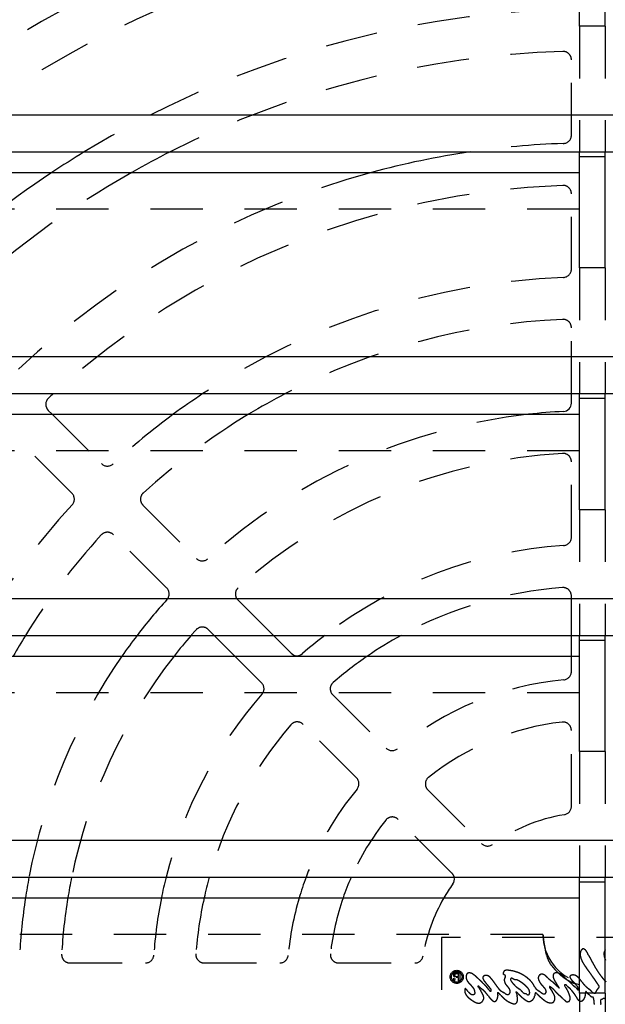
# Model space of a CAD drawing. Extents: x 3.3 to 34.5, y 1 to 22.4.
# Tile 13 of 34: x 8.5 to 9.9, y 7.2 to 9.6. Entities that reach past the tile are written whole.
import ezdxf

# ---------------------------------------------------------------- set-up
doc = ezdxf.new("R2010")
doc.units = 0
doc.linetypes.add('HIDDEN', pattern=[0.1875, 0.125, -0.0625])
doc.layers.add('ACSRY', color=30, linetype='CONTINUOUS')

msp = doc.modelspace()

# ---------------------------------------------------------------- linework, layer by layer
at = {"layer": 'ACSRY', "color": 30, "linetype": 'CONTINUOUS'}
for p, q in [((9.8105, 9.5572), (9.8105, 9.8234)), ((9.8725, 9.5572), (9.8725, 9.8234)), ((9.8725, 9.5572), (9.8105, 9.5572)), ((15.279, 9.3442), (4.404, 9.3442)), ((7.172, 9.2566), (9.8105, 9.2566)), ((9.8105, 9.2454), (9.8105, 9.2566)), ((9.8105, 9.2566), (9.8725, 9.2566)), ((9.8725, 9.2454), (9.8725, 9.2566)), ((9.8725, 9.2566), (12.511, 9.2566)), ((9.8105, 8.9792), (9.8105, 9.2454)), ((9.8105, 9.2454), (9.8725, 9.2454)), ((9.8725, 8.9792), (9.8725, 9.2454)), ((7.172, 9.2072), (9.8105, 9.2072)), ((9.8725, 8.9792), (9.8105, 8.9792)), ((15.279, 8.7662), (4.404, 8.7662)), ((7.172, 8.6786), (9.8105, 8.6786)), ((9.7914, 8.656), (9.7914, 8.6786)), ((9.8105, 8.6674), (9.8105, 8.6786)), ((9.8105, 8.6786), (9.8725, 8.6786)), ((9.8105, 8.4012), (9.8105, 8.6674)), ((9.8105, 8.6674), (9.8725, 8.6674)), ((9.8725, 8.6674), (9.8725, 8.6786)), ((9.8725, 8.6786), (12.511, 8.6786)), ((9.8725, 8.4012), (9.8725, 8.6674)), ((8.5413, 8.6386), (8.5507, 8.6292)), ((7.172, 8.6292), (9.8105, 8.6292)), ((9.8725, 8.4012), (9.8105, 8.4012)), ((15.279, 8.1882), (4.404, 8.1882)), ((7.172, 8.1006), (9.8105, 8.1006)), ((8.9872, 8.0512), (8.9379, 8.1006)), ((9.0793, 8.1006), (9.1218, 8.0581)), ((9.7914, 8.0512), (9.7914, 8.1006)), ((9.8105, 8.0894), (9.8105, 8.1006)), ((9.8105, 8.1006), (9.8725, 8.1006)), ((9.8725, 8.0894), (9.8725, 8.1006)), ((9.8725, 8.1006), (12.511, 8.1006)), ((9.8105, 7.8232), (9.8105, 8.0894)), ((9.8105, 8.0894), (9.8725, 8.0894)), ((9.8725, 7.8232), (9.8725, 8.0894)), ((7.172, 8.0512), (9.8105, 8.0512)), ((9.8725, 7.8232), (9.8105, 7.8232)), ((15.279, 7.6102), (4.404, 7.6102)), ((7.172, 7.5226), (9.8105, 7.5226)), ((9.8105, 7.5114), (9.8105, 7.5226)), ((9.8105, 7.5226), (9.8725, 7.5226)), ((9.8105, 7.2452), (9.8105, 7.5114)), ((9.8105, 7.5114), (9.8725, 7.5114)), ((9.8725, 7.5114), (9.8725, 7.5226)), ((9.8725, 7.5226), (12.511, 7.5226)), ((9.8725, 7.2452), (9.8725, 7.5114)), ((7.172, 7.4732), (9.8105, 7.4732)), ((9.8725, 7.2452), (9.8105, 7.2452))]:
    msp.add_line(p, q, dxfattribs=at)
at = {"layer": 'ACSRY', "color": 30, "linetype": 'HIDDEN'}
for p, q in [((9.8105, 9.5572), (9.8105, 9.2566)), ((9.8725, 9.5572), (9.8725, 9.2566)), ((9.7914, 9.2965), (9.7914, 9.4766)), ((9.7914, 8.9763), (9.7914, 9.1564)), ((9.8105, 9.1196), (7.172, 9.1196)), ((9.8105, 8.9792), (9.8105, 8.6786)), ((9.8725, 8.9792), (9.8725, 8.6786)), ((9.7914, 8.6786), (9.7914, 8.8362)), ((8.5507, 8.6292), (8.6687, 8.5112)), ((8.598, 8.4405), (8.4706, 8.5679)), ((9.8105, 8.5416), (7.172, 8.5416)), ((9.7914, 8.3354), (9.7914, 8.5158)), ((8.7678, 8.4121), (8.8952, 8.2847)), ((9.8105, 8.4012), (9.8105, 8.1006)), ((9.8725, 8.4012), (9.8725, 8.1006)), ((8.8245, 8.214), (8.697, 8.3414)), ((9.7914, 8.1006), (9.7914, 8.1951)), ((8.9943, 8.1856), (9.0793, 8.1006)), ((8.9379, 8.1006), (8.9236, 8.1149)), ((9.0511, 7.9874), (8.9872, 8.0512)), ((9.7914, 8.0145), (9.7914, 8.0512)), ((9.8105, 7.9636), (7.172, 7.9636)), ((9.2211, 7.9588), (9.3488, 7.8311)), ((9.2781, 7.7604), (9.1504, 7.8881)), ((9.7914, 7.692), (9.7914, 7.8737)), ((9.8105, 7.8232), (9.8105, 7.5226)), ((9.8725, 7.8232), (9.8725, 7.5226)), ((9.4483, 7.7316), (9.5768, 7.6031)), ((9.5061, 7.5324), (9.3776, 7.6609)), ((9.7235, 7.3856), (7.172, 7.3856)), ((9.4814, 7.3787), (9.4814, 7.1567)), ((10.2014, 7.3787), (9.4814, 7.3787)), ((8.5934, 7.3177), (8.7737, 7.3177)), ((8.9141, 7.3177), (9.0947, 7.3177)), ((9.2355, 7.3177), (9.4172, 7.3177)), ((9.5095, 7.2754), (9.5103, 7.2818)), ((9.5124, 7.275), (9.5098, 7.275)), ((9.513, 7.2806), (9.5124, 7.275)), ((9.5145, 7.2945), (9.5246, 7.2945)), ((9.5217, 7.2916), (9.5155, 7.2916)), ((9.5155, 7.2855), (9.5217, 7.2855)), ((9.5217, 7.2832), (9.5159, 7.2832)), ((9.5217, 7.2855), (9.5217, 7.2916)), ((9.5217, 7.275), (9.5217, 7.2832)), ((9.5246, 7.275), (9.5217, 7.275)), ((9.5246, 7.2945), (9.5246, 7.275)), ((9.8105, 7.2452), (9.8105, 6.9446)), ((9.8725, 7.2452), (9.8725, 6.9446))]:
    msp.add_line(p, q, dxfattribs=at)
for points in [[(9.8105, 7.2652), (9.7996, 7.2687, -0.0291), (9.7888, 7.2734, -0.023589), (9.7781, 7.2794, -0.025033), (9.7676, 7.287, -0.033313), (9.7576, 7.2964, -0.026241), (9.7486, 7.3062, -0.009986), (9.7407, 7.316, -0.037289), (9.7339, 7.3303, -0.066578), (9.7282, 7.3538, -0.033116), (9.7235, 7.3856, -0.016596)], [(9.629, 7.2907), (9.6287, 7.2912, -0.043575), (9.6286, 7.2917, -0.050119), (9.6285, 7.2922, -0.036042), (9.6284, 7.2928, -0.018304), (9.6285, 7.2934, -0.027365), (9.6286, 7.294, -0.030786), (9.6288, 7.295, -0.021384), (9.6293, 7.2961, -0.033088), (9.6298, 7.2971, -0.038352), (9.6304, 7.2979, -0.02011), (9.631, 7.2985, -0.038014), (9.6319, 7.2992, -0.060781), (9.6334, 7.2999, -0.03883), (9.6352, 7.3003, -0.042244), (9.637, 7.3005, -0.042656), (9.6389, 7.3004, -0.021876), (9.6408, 7.3002, -0.009819), (9.6427, 7.3, -0.003969), (9.6447, 7.2997, -0.002101), (9.6467, 7.2994, -0.003521), (9.6487, 7.299, -0.003289), (9.6506, 7.2987, -0.001511), (9.6523, 7.2984, -0.007565), (9.6545, 7.2978, -0.012244), (9.6577, 7.2969, -0.008217), (9.6614, 7.2957, -0.010961), (9.665, 7.2944, -0.013712), (9.6683, 7.2929, -0.010746), (9.6716, 7.2913, -0.009518), (9.675, 7.2895, -0.010688), (9.6784, 7.2875, -0.010476), (9.6817, 7.2853, -0.010316), (9.6848, 7.2831, -0.012043), (9.6879, 7.2806, -0.014012), (9.691, 7.2779, -0.011263), (9.6935, 7.2754, -0.00867), (9.6952, 7.2736, -0.012875), (9.6966, 7.2721, -0.010882), (9.6979, 7.2704, -0.007963), (9.6993, 7.2685, -0.013937), (9.7006, 7.2665, -0.013814), (9.7016, 7.2647, -0.010238), (9.7024, 7.2634, -0.010017), (9.703, 7.2622, -0.000876), (9.7036, 7.2609, 0.004714), (9.7043, 7.2596, 0.0061), (9.705, 7.2584, 0.015682), (9.7059, 7.2572, 0.027388), (9.707, 7.256, 0.023083), (9.7084, 7.2546, 0.021519), (9.7099, 7.2535, 0.018341), (9.7115, 7.2523, 0.007578), (9.7132, 7.2511, 0.000755), (9.7153, 7.2497, -0.002717), (9.7178, 7.2479, 0.001141), (9.7206, 7.246, 0.009839), (9.7232, 7.2445, 0.029583), (9.7257, 7.2437, 0.081018), (9.7278, 7.2439, 0.106284), (9.7293, 7.2447, 0.079354), (9.73, 7.2455, 0.119823), (9.7303, 7.2463, 0.048323), (9.7306, 7.2473, -0.000837), (9.7309, 7.2484, 0.018263), (9.731, 7.2495, 0.040236), (9.731, 7.2508, 0.04712), (9.7306, 7.2524, 0.034207), (9.73, 7.254, 0.037957), (9.7292, 7.2555, 0.039412), (9.7282, 7.2569, 0.02203), (9.7271, 7.2582, 0.011708), (9.7258, 7.2596, 0.006277), (9.7244, 7.2612, 0.002306), (9.7229, 7.2628, -0.000125), (9.7215, 7.2643, -0.002958), (9.7201, 7.2659, -0.006936), (9.7187, 7.2675, -0.008003), (9.7175, 7.269, -0.008748), (9.7166, 7.2704, -0.012026), (9.7158, 7.2716, -0.011454), (9.715, 7.273, -0.010732), (9.7142, 7.2744, -0.014443), (9.7136, 7.2758, -0.014262), (9.7131, 7.2772, -0.012172), (9.7127, 7.2783, -0.01602), (9.7125, 7.2793, -0.016974), (9.7123, 7.2803, -0.016962), (9.7122, 7.2814, -0.024641), (9.7122, 7.2825, -0.025956), (9.7123, 7.2835, -0.022665), (9.7125, 7.2843, -0.026851), (9.7127, 7.285, -0.023709), (9.713, 7.2857, -0.017984), (9.7133, 7.2864, -0.019305), (9.7138, 7.2871, -0.024784), (9.7143, 7.2878, -0.026591), (9.715, 7.2885, -0.023692), (9.7159, 7.2893, -0.03169), (9.7168, 7.2898, -0.028345), (9.7177, 7.2904, 0.001501), (9.7188, 7.2909, -0.052423), (9.7205, 7.2911, -0.098699), (9.7234, 7.2906, -0.0529), (9.7267, 7.2893, -0.055421), (9.7297, 7.2871, -0.050021), (9.7325, 7.2845, -0.016489), (9.7352, 7.2819, 0.00001), (9.7377, 7.2796, 0.007208), (9.74, 7.2776, 0.011144), (9.7422, 7.2759, 0.005711), (9.7444, 7.2741, -0.000313), (9.7467, 7.2722, -0.005419), (9.7493, 7.27, -0.006775), (9.7519, 7.2676, -0.006915), (9.7545, 7.2652, -0.005218), (9.757, 7.2627, -0.001159), (9.7592, 7.2605, 0.002203), (9.7611, 7.2588, 0.008028), (9.7622, 7.2579, 0.036007), (9.7626, 7.2579), (9.7619, 7.2593, 0.051723), (9.7603, 7.2617, 0.010119), (9.7582, 7.2648, 0.002623), (9.7559, 7.2682, -0.001825), (9.7536, 7.2716, -0.004126), (9.7518, 7.2745, -0.006727), (9.7505, 7.2767, -0.01424), (9.7496, 7.2786, -0.018898), (9.7488, 7.2805, -0.018911), (9.7482, 7.2825, -0.025608), (9.7478, 7.2844, -0.023317), (9.7476, 7.286, -0.013606), (9.7476, 7.287, -0.018255), (9.7476, 7.2878, -0.02268), (9.7477, 7.2887, -0.015978), (9.7479, 7.2896, -0.02517), (9.7482, 7.2904, -0.047307), (9.7487, 7.2913, -0.064698), (9.7496, 7.2922, -0.048648), (9.7507, 7.293, -0.044864), (9.752, 7.2935, -0.043386), (9.7534, 7.2939, -0.030034), (9.755, 7.2942, -0.028445), (9.7567, 7.2942, -0.034957), (9.7585, 7.294, -0.030968), (9.7605, 7.2936, -0.029934), (9.7622, 7.2929, -0.0303), (9.7639, 7.2921, -0.022299), (9.7656, 7.2911, -0.017837), (9.7674, 7.2899, -0.016434), (9.7692, 7.2885, -0.012464), (9.7711, 7.2869, -0.009358), (9.7728, 7.2853, -0.006649), (9.7746, 7.2837, -0.001544), (9.7763, 7.282, 0.001913), (9.7781, 7.2804, 0.004273), (9.7801, 7.2786, 0.003675), (9.7821, 7.2769, 0.000766), (9.7841, 7.2752, -0.001768), (9.7861, 7.2734, -0.004876), (9.7879, 7.2717, -0.005747), (9.7895, 7.2701, -0.004886), (9.7909, 7.2688, -0.003961), (9.7921, 7.2675, 0.000494), (9.7933, 7.2663, 0.004293), (9.7946, 7.265, 0.008008), (9.7959, 7.2639, 0.010663), (9.7973, 7.2627, 0.01162), (9.7988, 7.2616, 0.00548), (9.8004, 7.2604, -0.006988), (9.802, 7.2591, -0.015445), (9.8035, 7.2577, -0.024501), (9.8047, 7.2562, -0.021895), (9.8056, 7.2549, -0.009598), (9.806, 7.2543, 0.000059), (9.8063, 7.2541, 0.03064), (9.8066, 7.2537, 0.028473), (9.807, 7.2535, 0.064139), (9.8073, 7.2534, 0.114568), (9.8076, 7.2534, 0.080493), (9.8079, 7.2536, 0.05549), (9.8081, 7.2537, 0.0369), (9.8083, 7.2539, 0.027008), (9.8085, 7.2541, 0.019), (9.8087, 7.2545, 0.048259), (9.8089, 7.255, 0.092085), (9.8089, 7.2558, 0.065585), (9.8087, 7.2566, 0.055736), (9.8083, 7.2574, 0.048999), (9.8078, 7.2582, 0.017651), (9.8071, 7.2591, 0.000139), (9.8063, 7.2602, -0.00796), (9.8055, 7.2615, -0.006899), (9.8047, 7.2628, -0.00206), (9.8039, 7.264, 0.003266), (9.8031, 7.2652, 0.011344), (9.8023, 7.2664, 0.015295), (9.8013, 7.2675, 0.016932), (9.8002, 7.2686, 0.013784), (9.799, 7.2697, 0.007372), (9.7979, 7.2708, 0.002414), (9.7967, 7.2719, -0.003121), (9.7955, 7.273, -0.007096), (9.7944, 7.2741, -0.010513), (9.7934, 7.2752, -0.011892), (9.7924, 7.2765, -0.010486), (9.7914, 7.2778, -0.008021), (9.7905, 7.2791, -0.005651), (9.7896, 7.2804, -0.004712), (9.7889, 7.2815, -0.005201), (9.7883, 7.2824, -0.013432), (9.7879, 7.2832, -0.028739), (9.7876, 7.2841, -0.035455), (9.7875, 7.2849, -0.058399), (9.7876, 7.2855, -0.078615), (9.7878, 7.2861, -0.055281), (9.7881, 7.2864, -0.045298), (9.7884, 7.2867, -0.028239), (9.7887, 7.287, -0.016846), (9.7891, 7.2873, -0.01779), (9.7896, 7.2877, -0.019382), (9.7902, 7.288, -0.023871), (9.7911, 7.2884, -0.020916), (9.7919, 7.2887, -0.021789), (9.7928, 7.2889, -0.023749), (9.7937, 7.289, -0.018599), (9.7946, 7.2891, -0.015433), (9.7955, 7.2891, -0.015522), (9.7965, 7.289, -0.014939), (9.7974, 7.2889, -0.014583), (9.7983, 7.2888, -0.015964), (9.7993, 7.2885, -0.016439), (9.8003, 7.2882, -0.017243), (9.8013, 7.2878, -0.020138), (9.8024, 7.2873, -0.017947), (9.8035, 7.2866, -0.015728), (9.8046, 7.2859, -0.016005), (9.8056, 7.2852, -0.01325), (9.8067, 7.2843, -0.011689), (9.8079, 7.2832, -0.01289), (9.8091, 7.282, -0.010721), (9.8103, 7.2807, -0.008537), (9.8114, 7.2794, -0.008731), (9.8125, 7.2779, -0.006601), (9.8139, 7.2762, -0.003735), (9.8154, 7.2742, -0.002158), (9.8171, 7.2718, 0.000253), (9.819, 7.2693, 0.003977), (9.8209, 7.267, 0.008037), (9.8228, 7.2647, 0.012901), (9.8249, 7.2626, 0.014398), (9.827, 7.2606, 0.013315), (9.8292, 7.2588, 0.009964), (9.8315, 7.257, 0.002594), (9.8338, 7.2551, -0.002775), (9.836, 7.2533, -0.008513), (9.8379, 7.2516, -0.010877), (9.8394, 7.2501, -0.005714), (9.8406, 7.2489, 0.005), (9.8419, 7.2479, 0.02347), (9.8433, 7.2469, 0.025186), (9.8446, 7.2461, 0.030723), (9.8458, 7.2457, 0.041485), (9.8465, 7.2455, 0.024547), (9.8469, 7.2454, 0.017153), (9.8472, 7.2454, 0.03049), (9.8475, 7.2454, 0.017142), (9.8478, 7.2455, 0.034957), (9.8481, 7.2456, 0.050644), (9.8483, 7.2457, 0.046974), (9.8486, 7.2459, 0.035539), (9.8488, 7.2462, 0.026944), (9.849, 7.2465, 0.024574), (9.8492, 7.2468, 0.018316), (9.8494, 7.2471, 0.013735), (9.8497, 7.2476, 0.014207), (9.8499, 7.2481, 0.010882), (9.8501, 7.2486, 0.007282), (9.8502, 7.249, 0.003475), (9.8504, 7.2495, -0.004491), (9.8507, 7.2503, -0.010017), (9.8512, 7.2513, -0.017606), (9.8518, 7.2525, -0.018669), (9.8526, 7.2536, -0.0199), (9.8535, 7.2548, -0.018102), (9.8543, 7.2558, -0.01467), (9.8551, 7.2565, -0.014018), (9.8557, 7.2571, -0.005629), (9.8561, 7.2575, 0.0061), (9.8565, 7.2579, 0.017431), (9.8569, 7.2583, 0.018378), (9.8572, 7.2588, 0.024879), (9.8574, 7.2592, 0.03525), (9.8576, 7.2595, 0.027424), (9.8576, 7.2598, 0.018176), (9.8577, 7.2601, 0.011294), (9.8577, 7.2604, 0.019959), (9.8578, 7.2607, 0.023112), (9.8578, 7.2612, 0.025124), (9.8576, 7.262, 0.040349), (9.8574, 7.2628, 0.032325), (9.857, 7.2636, 0.021666), (9.8566, 7.2643, 0.022182), (9.8561, 7.2652, 0.010297), (9.8553, 7.2663, 0.002476), (9.8543, 7.2678, 0.000894), (9.8531, 7.2695, 0.000421), (9.852, 7.2711, 0.000454), (9.851, 7.2726, 0.000552), (9.8498, 7.2744, 0.000124), (9.8479, 7.2771, 0.000182), (9.8455, 7.2806, 0.000485), (9.8427, 7.2845, 0.000679), (9.8398, 7.2887, 0.001016), (9.837, 7.2927, 0.001775), (9.834, 7.2967, 0.002665), (9.8308, 7.3011, 0.001683), (9.8274, 7.3056, -0.000487), (9.8241, 7.3102, -0.006164), (9.8208, 7.3152, -0.015956), (9.8178, 7.3205, -0.016672), (9.8155, 7.3253, -0.017366), (9.8141, 7.3289, -0.025411), (9.8134, 7.3314, -0.017104), (9.813, 7.3332, -0.008972), (9.8127, 7.3348, -0.014396), (9.8125, 7.3365, -0.013718), (9.8124, 7.3383, -0.016293), (9.8124, 7.3401, -0.018801), (9.8126, 7.3418, -0.01934), (9.8129, 7.3435, -0.024566), (9.8134, 7.3451, -0.033558), (9.8141, 7.3468, -0.029907), (9.815, 7.3483, -0.02746), (9.8158, 7.3493, -0.033792), (9.8165, 7.35, -0.023275), (9.8171, 7.3506, -0.023048), (9.8178, 7.351, -0.04177), (9.8185, 7.3513, -0.037449), (9.8192, 7.3515, -0.037057), (9.8197, 7.3516, -0.059482), (9.8201, 7.3515, -0.046306), (9.8205, 7.3514, -0.012184), (9.8208, 7.3513, 0.027956), (9.8209, 7.3513, -0.082152), (9.8214, 7.3511, -0.031354), (9.8228, 7.3503, -0.021285), (9.8247, 7.3489, -0.043063), (9.8266, 7.3469, -0.042003), (9.8282, 7.3446, -0.027415), (9.8296, 7.3421, -0.019231), (9.8309, 7.3395, -0.00643), (9.8323, 7.3366, 0.000383), (9.8339, 7.3335, 0.002873), (9.8355, 7.3305, 0.003374), (9.8371, 7.3275, 0.002181), (9.8386, 7.3246, 0.001509), (9.8403, 7.3215, 0.000803), (9.8422, 7.3181, 0.000711), (9.8442, 7.3145, 0.001304), (9.8463, 7.3108, 0.002005), (9.8484, 7.307, 0.003034), (9.8507, 7.3033, 0.004128), (9.8529, 7.2996, 0.005329), (9.8554, 7.296, 0.005758), (9.8579, 7.2923, 0.005892), (9.8605, 7.2887, 0.005994), (9.8632, 7.2852, 0.005805), (9.866, 7.2817, 0.005239), (9.8688, 7.2783, 0.004841), (9.8714, 7.2752, 0.004792), (9.874, 7.2724, 0.003951)], [(9.8728, 7.3248, -0.012967), (9.8713, 7.3283, -0.019455), (9.8701, 7.332, -0.034927), (9.8694, 7.3361, -0.029727), (9.8691, 7.3395, -0.02262), (9.8692, 7.3416, -0.040772), (9.8695, 7.3429, -0.027602), (9.8698, 7.3442, -0.006719), (9.8702, 7.3455, -0.028714), (9.8709, 7.3469, -0.02885), (9.8715, 7.348, -0.020704), (9.8721, 7.3487, -0.028779), (9.8725, 7.3492, -0.022259)], [(9.8979, 7.2868, 0.00001), (9.8953, 7.291, 0.00594)], [(9.7755, 7.2625), (9.7764, 7.261, 0.006775), (9.7772, 7.2596, 0.009439), (9.7781, 7.2584, 0.008937), (9.7789, 7.2573, 0.004177), (9.7797, 7.2562, -0.002739), (9.7805, 7.255, -0.010013), (9.7815, 7.2535, -0.009582), (9.7825, 7.2517, -0.011472), (9.7835, 7.2498, -0.01128), (9.7843, 7.2479, -0.006691), (9.7852, 7.246, -0.007517), (9.7861, 7.2436, -0.009456), (9.7872, 7.2406, -0.009095), (9.7882, 7.2372, -0.01471), (9.7888, 7.2341, -0.036496), (9.7887, 7.2311, -0.081167), (9.7877, 7.2285, -0.074144), (9.7864, 7.2266, -0.046813), (9.7855, 7.2258, -0.102298), (9.7848, 7.2256, -0.051978), (9.784, 7.2253, 0.016674), (9.783, 7.225, -0.02441), (9.7821, 7.2249, -0.050511), (9.7812, 7.225, -0.048395), (9.7802, 7.2252, -0.038398), (9.7792, 7.2256, -0.038038), (9.7782, 7.2262, -0.032735), (9.7773, 7.2269, -0.018578), (9.7765, 7.2276, -0.011883), (9.7756, 7.2284, -0.005729), (9.7744, 7.2295, -0.002005), (9.7732, 7.2306, -0.001492), (9.772, 7.2318, -0.001003), (9.7709, 7.2328, 0.000424), (9.7697, 7.2339, 0.001543), (9.7685, 7.235, 0.002527), (9.7673, 7.2361, 0.002523), (9.7661, 7.2372, 0.001745), (9.7649, 7.2383, 0.001068), (9.7636, 7.2394, 0.000248), (9.7623, 7.2405, -0.000391), (9.7611, 7.2416, -0.001053), (9.7599, 7.2427, -0.001987), (9.7587, 7.2438, -0.003256), (9.7576, 7.2449, -0.003959), (9.7564, 7.246, -0.004719), (9.7554, 7.2471, -0.007111), (9.7543, 7.2482, -0.009401), (9.7531, 7.2496, -0.006037), (9.7519, 7.2511, -0.000976), (9.7507, 7.2525, 0.005356), (9.7493, 7.254, 0.013476), (9.7478, 7.2555, 0.0131), (9.7462, 7.2569, 0.012141), (9.7447, 7.2581, 0.014228), (9.7432, 7.2591, 0.012944), (9.7419, 7.26, 0.01159), (9.7406, 7.2608, 0.014145), (9.7395, 7.2612, 0.045759), (9.7389, 7.2612, 0.300085), (9.7389, 7.2603, 0.202429), (9.7395, 7.2587, 0.056971), (9.7408, 7.2565, 0.022643), (9.7425, 7.254, 0.007482), (9.7443, 7.2513, 0.000399), (9.7462, 7.2484, -0.005865), (9.7482, 7.2452, -0.009949), (9.75, 7.242, -0.018072), (9.7512, 7.2391, -0.035473), (9.7518, 7.2363, -0.050466), (9.7519, 7.2333, -0.036203), (9.7518, 7.2308, -0.02053), (9.7515, 7.2294, -0.033205), (9.7512, 7.2285, -0.028669), (9.7508, 7.2274, -0.008622), (9.7503, 7.2263, -0.024588), (9.7497, 7.2253, -0.045495), (9.7488, 7.2245, -0.054504), (9.7477, 7.2237, -0.043794), (9.7463, 7.2231, -0.04168), (9.7448, 7.2227, -0.038435), (9.7433, 7.2225, -0.025998), (9.7417, 7.2224, -0.024215), (9.74, 7.2226, -0.026751), (9.7381, 7.2229, -0.022434), (9.7361, 7.2234, -0.0231), (9.7342, 7.2241, -0.023914), (9.7324, 7.225, -0.017537), (9.7307, 7.2259, -0.014134), (9.7288, 7.2271, -0.012597), (9.7269, 7.2284, -0.009611), (9.7249, 7.2299, -0.00811), (9.7231, 7.2314, -0.007028), (9.7212, 7.2329, -0.004424), (9.7195, 7.2343, -0.002607), (9.7179, 7.2358, -0.00136), (9.7164, 7.237, -0.001504), (9.715, 7.2383, -0.002905), (9.7135, 7.2396, -0.004126), (9.712, 7.2411, -0.005591), (9.7104, 7.2427, -0.00423), (9.7091, 7.244, -0.00213), (9.7084, 7.2447, 0.000894), (9.7079, 7.2452, 0.014089), (9.7074, 7.2456, 0.012552), (9.7068, 7.2461, 0.014748), (9.7063, 7.2464, 0.070661), (9.7057, 7.2464, 0.226514), (9.7052, 7.2458, 0.119708), (9.7047, 7.2447, 0.063301), (9.7044, 7.2431, 0.033276), (9.7041, 7.2414, 0.008031), (9.7038, 7.2394, -0.009061), (9.7034, 7.2374, -0.026173), (9.7027, 7.2352, -0.029714), (9.7016, 7.2332, -0.035388), (9.7004, 7.2315, -0.042291), (9.6991, 7.23, -0.032305), (9.6975, 7.2288, -0.019224), (9.6962, 7.2278, -0.010023), (9.6953, 7.2272, -0.01264), (9.6946, 7.2268, -0.018645), (9.6938, 7.2264, -0.011686), (9.6929, 7.226, -0.010842), (9.692, 7.2256, -0.041598), (9.6907, 7.2255, -0.067674), (9.6888, 7.2257, -0.042587), (9.6867, 7.2263, -0.040695), (9.6847, 7.2273, -0.038353), (9.6828, 7.2285, -0.01789), (9.6809, 7.2297, -0.007039), (9.6791, 7.2311, -0.003067), (9.6772, 7.2324, -0.002779), (9.6754, 7.2338, -0.006061), (9.6737, 7.2352, -0.008768), (9.6718, 7.2368, -0.010199), (9.6699, 7.2387, -0.008355), (9.6679, 7.2407, -0.005951), (9.6659, 7.2427, -0.002848), (9.664, 7.2448, 0.002381), (9.6622, 7.2465, 0.008423), (9.6608, 7.2478, 0.023158), (9.6598, 7.2484, 0.089642), (9.6593, 7.2482, 0.525862), (9.6594, 7.247, 0.091679), (9.66, 7.245, 0.017007), (9.6608, 7.2425, 0.000827), (9.6616, 7.2396, -0.008899), (9.6624, 7.2365, -0.016889), (9.6628, 7.2333, -0.027803), (9.6629, 7.2302, -0.033992), (9.6625, 7.2273, -0.038588), (9.6617, 7.2248, -0.049581), (9.6605, 7.2227, -0.064565), (9.6589, 7.2213, -0.079614), (9.657, 7.2204, -0.084813), (9.6548, 7.2202, -0.06818), (9.6523, 7.2205, -0.043628), (9.6497, 7.2212, -0.029103), (9.647, 7.2222, -0.019577), (9.6443, 7.2235, -0.014511), (9.6417, 7.2248, -0.011206), (9.6393, 7.2263, -0.010306), (9.6369, 7.2278, -0.011049), (9.6348, 7.2293, -0.011323), (9.6327, 7.2309, -0.011111), (9.6309, 7.2324, -0.010344), (9.6294, 7.2338, -0.008178), (9.6281, 7.2351, -0.007494), (9.6268, 7.2363, -0.004708), (9.6255, 7.2377, -0.001956), (9.6241, 7.2392, -0.00067), (9.6226, 7.2408, 0.000487), (9.6211, 7.2423, 0.002193), (9.6198, 7.2437, 0.005178), (9.6186, 7.2449, 0.009989), (9.6174, 7.2458, 0.017394), (9.6164, 7.2466, 0.038727), (9.6156, 7.2468, 0.12094), (9.6151, 7.2465, 0.315029), (9.615, 7.2454, 0.09682), (9.615, 7.2438, 0.025502), (9.6152, 7.2418, 0.003953), (9.6154, 7.2395, -0.011561), (9.6154, 7.237, -0.023818), (9.6151, 7.2344, -0.039307), (9.6143, 7.2317, -0.043945), (9.6131, 7.2293, -0.049657), (9.6115, 7.2275, -0.061403), (9.6098, 7.2263, -0.077207), (9.608, 7.2258, -0.086605), (9.6065, 7.2259, -0.064276), (9.6053, 7.2263, -0.059315), (9.6042, 7.2269, -0.034285), (9.6031, 7.2276, -0.016348), (9.602, 7.2284, -0.016818), (9.6009, 7.2294, -0.016118), (9.5998, 7.2305, -0.013422), (9.5986, 7.2317, -0.010315), (9.5974, 7.2331, -0.00903), (9.5964, 7.2343, -0.008532), (9.5954, 7.2357, -0.00471), (9.5942, 7.2373, -0.001077), (9.5928, 7.2392, 0.001422), (9.5911, 7.2414, 0.002837), (9.5893, 7.2437, 0.00498), (9.5875, 7.2459, 0.007037), (9.5857, 7.248, 0.009403), (9.584, 7.2498, 0.010436), (9.5824, 7.2513, 0.008816), (9.5811, 7.2525, 0.008341), (9.5798, 7.2536, 0.004211), (9.5784, 7.2547, 0.000404), (9.577, 7.256, -0.001613), (9.5755, 7.2572, -0.002192), (9.5741, 7.2585, -0.001669), (9.5728, 7.2596, -0.000702), (9.5717, 7.2607, 0.001497), (9.5706, 7.2616, 0.00591), (9.5696, 7.2624, 0.012665), (9.5686, 7.263, 0.051636), (9.5683, 7.2627, 0.903504), (9.569, 7.2609, 0.060423), (9.5708, 7.2578, 0.014323), (9.5733, 7.2537, 0.00413), (9.5759, 7.2494, -0.003368), (9.5782, 7.2454, -0.008335), (9.58, 7.2421, -0.012815), (9.5811, 7.2394, -0.024129), (9.5818, 7.2371, -0.034996), (9.5821, 7.2348, -0.039028), (9.5821, 7.2327, -0.050079), (9.5815, 7.2306, -0.052597), (9.5807, 7.2287, -0.041028), (9.5795, 7.227, -0.034037), (9.5782, 7.2254, -0.030237), (9.5766, 7.2241, -0.033762), (9.5749, 7.2229, -0.041911), (9.5728, 7.2221, -0.049618), (9.5704, 7.2216, -0.062636), (9.5677, 7.2219, -0.05377), (9.5648, 7.2226, -0.039632), (9.562, 7.2238, -0.028934), (9.5593, 7.2252, -0.015603), (9.5568, 7.2267, -0.009086), (9.5545, 7.2281, -0.00571), (9.5524, 7.2295, -0.005654), (9.5505, 7.2309, -0.008561), (9.5486, 7.2323, -0.009862), (9.5468, 7.2338, -0.01125), (9.545, 7.2354, -0.011907), (9.5434, 7.237, -0.011631), (9.5419, 7.2387, -0.014184), (9.5406, 7.2404, -0.018708), (9.5393, 7.2423, -0.018423), (9.5383, 7.2441, -0.020518), (9.5376, 7.2456, -0.025366), (9.5372, 7.2467, -0.017739), (9.537, 7.2476, -0.015474), (9.5369, 7.2483, -0.014985), (9.5367, 7.2491, -0.009901), (9.5366, 7.25, -0.011149), (9.5366, 7.251, -0.011712), (9.5365, 7.252, -0.011903), (9.5366, 7.2531, -0.011319), (9.5366, 7.2542, -0.012691), (9.5368, 7.2551, -0.026082), (9.537, 7.2558, -0.055313), (9.5374, 7.2564, -0.122942), (9.5381, 7.2565, -0.25434), (9.5391, 7.2558, -0.092212), (9.5404, 7.2546, -0.033032), (9.5417, 7.2531, -0.015387), (9.5432, 7.2512, -0.001216), (9.5449, 7.249, 0.007353), (9.5468, 7.2468, 0.017061), (9.5489, 7.2449, 0.031102), (9.5511, 7.2435, 0.053679), (9.5535, 7.2426, 0.05893), (9.5557, 7.2424, 0.053735), (9.5574, 7.2425, 0.056399), (9.5586, 7.2429, 0.029908), (9.5593, 7.2432, 0.019283), (9.5598, 7.2434, 0.035208), (9.5603, 7.2437, 0.027045), (9.5607, 7.2441, 0.043996), (9.561, 7.2446, 0.063931), (9.5612, 7.2451, 0.054279), (9.5613, 7.2456, 0.03661), (9.5613, 7.2461, 0.023548), (9.5613, 7.2466, 0.020992), (9.5612, 7.2472, 0.011607), (9.5611, 7.248, 0.006249), (9.561, 7.2491, 0.007857), (9.5607, 7.2503, 0.008688), (9.5605, 7.2515, 0.010981), (9.5602, 7.2527, 0.016396), (9.5597, 7.2538, 0.019869), (9.5592, 7.255, 0.019175), (9.5585, 7.2562, 0.020536), (9.5576, 7.2575, 0.01822), (9.5567, 7.2588, 0.013365), (9.5557, 7.26, 0.009671), (9.5546, 7.2611, 0.005344), (9.5536, 7.2623, 0.002778), (9.5526, 7.2634, 0.001068), (9.5516, 7.2644, 0.000165), (9.5506, 7.2655, -0.000083), (9.5496, 7.2665, -0.000358), (9.5486, 7.2676, -0.000697), (9.5475, 7.2687, -0.001695), (9.5465, 7.2699, -0.003613), (9.5454, 7.2711, -0.005989), (9.5444, 7.2723, -0.009486), (9.5435, 7.2736, -0.011864), (9.5426, 7.2749, -0.01461), (9.5419, 7.2761, -0.017316), (9.5413, 7.2774, -0.018349), (9.5407, 7.2787, -0.018884), (9.5403, 7.28, -0.019183), (9.54, 7.2814, -0.020669), (9.5398, 7.2828, -0.022355), (9.5397, 7.2844, -0.021599), (9.5398, 7.286, -0.022748), (9.54, 7.2876, -0.029034), (9.5405, 7.2892, -0.041297), (9.5412, 7.2907, -0.041444), (9.5421, 7.2918, -0.042115), (9.5429, 7.2926, -0.057606), (9.5436, 7.2931, -0.043138), (9.5444, 7.2934, -0.020708), (9.545, 7.2936, -0.004338), (9.5455, 7.2938, -0.031273), (9.5465, 7.294, -0.038057), (9.5482, 7.294, -0.029407), (9.5505, 7.2937, -0.050315), (9.553, 7.2929, -0.048156), (9.5555, 7.2915, -0.033), (9.5579, 7.2899, -0.023229), (9.5602, 7.2881, -0.01113), (9.5623, 7.2863, -0.005123), (9.5643, 7.2845, -0.002778), (9.5662, 7.2828, -0.001921), (9.5681, 7.2811, -0.002528), (9.5699, 7.2794, -0.002921), (9.5718, 7.2776, -0.00291), (9.5737, 7.2757, -0.00241), (9.5757, 7.2737, -0.001908), (9.5778, 7.2717, -0.001327), (9.5798, 7.2696, -0.000376), (9.5819, 7.2675, 0.000322), (9.5838, 7.2657, 0.001231), (9.5852, 7.2642, 0.001441), (9.5864, 7.2631, -0.001512), (9.5874, 7.262, -0.004678), (9.5885, 7.2609, -0.007065), (9.5896, 7.2596, -0.00832), (9.5908, 7.2581, -0.009451), (9.5922, 7.2563, -0.005919), (9.5936, 7.2545, -0.000329), (9.595, 7.2527, 0.010798), (9.5964, 7.2512, 0.040194), (9.5976, 7.2503, 0.075594), (9.5986, 7.2501, 0.129936), (9.5992, 7.2505, 0.230829), (9.5994, 7.2511, 0.065198), (9.5996, 7.2516, 0.009573), (9.5997, 7.2521, 0.020514), (9.5998, 7.2527, 0.030105), (9.5998, 7.2533, 0.036729), (9.5996, 7.2541, 0.03633), (9.5994, 7.2549, 0.047594), (9.5989, 7.2556, 0.042858), (9.5984, 7.2563, 0.025889), (9.5979, 7.2569, 0.017785), (9.5972, 7.2576, 0.001777), (9.5962, 7.2586, -0.004655), (9.595, 7.2599, -0.008766), (9.5939, 7.2612, -0.009375), (9.5928, 7.2626, -0.005935), (9.5918, 7.2639, -0.003595), (9.5908, 7.2653, -0.001117), (9.5897, 7.2668, 0.000291), (9.5885, 7.2683, 0.000974), (9.5874, 7.2698, 0.001486), (9.5862, 7.2713, 0.001748), (9.5849, 7.2729, 0.001532), (9.5838, 7.2743, 0.001606), (9.583, 7.2754, 0.000952), (9.5823, 7.2762, -0.004223), (9.5817, 7.277, -0.010435), (9.5812, 7.2778, -0.017588), (9.5807, 7.2787, -0.020233), (9.5803, 7.2796, -0.024161), (9.58, 7.2804, -0.028065), (9.5798, 7.2813, -0.024934), (9.5798, 7.2821, -0.028077), (9.5798, 7.2829, -0.039558), (9.58, 7.2837, -0.037802), (9.5802, 7.2844, -0.036747), (9.5805, 7.2849, -0.050249), (9.5808, 7.2853, -0.034341), (9.5811, 7.2856, -0.016837), (9.5815, 7.2859, -0.016594), (9.5818, 7.2862, -0.017752), (9.5822, 7.2865, -0.0133), (9.5828, 7.2868, -0.010351), (9.5834, 7.2871, -0.014092), (9.584, 7.2874, -0.015498), (9.5846, 7.2876, -0.013904), (9.5852, 7.2878, -0.018294), (9.5859, 7.288, -0.021936), (9.5867, 7.2881, -0.020098), (9.5876, 7.2881, -0.024438), (9.5885, 7.2881, -0.023366), (9.5894, 7.288, -0.016755), (9.5903, 7.2878, -0.022587), (9.5912, 7.2875, -0.027154), (9.5923, 7.287, -0.021809), (9.5936, 7.2864, -0.02639), (9.5948, 7.2855, -0.024829), (9.5959, 7.2846, -0.015159), (9.5969, 7.2837, -0.01444), (9.598, 7.2826, -0.011787), (9.5994, 7.281, -0.006703), (9.6009, 7.2792, -0.007034), (9.6024, 7.2774, -0.007319), (9.6039, 7.2755, -0.004825), (9.6053, 7.2736, -0.002653), (9.6067, 7.2717, -0.000975), (9.6079, 7.2701, -0.000388), (9.609, 7.2685, -0.00071), (9.6101, 7.267, -0.001215), (9.6113, 7.2655, -0.002084), (9.6124, 7.2639, -0.002633), (9.6134, 7.2623, -0.003407), (9.6144, 7.2608, -0.00239), (9.6154, 7.2594, 0.001867), (9.6163, 7.258, 0.004726), (9.6173, 7.2566, 0.007292), (9.6183, 7.2554, 0.013795), (9.6194, 7.2541, 0.021613), (9.6208, 7.2528, 0.019892), (9.6223, 7.2516, 0.018119), (9.624, 7.2505, 0.014875), (9.6257, 7.2494, 0.006402), (9.6275, 7.2483, 0.000341), (9.6294, 7.2471, -0.004559), (9.6312, 7.2459, -0.003616), (9.6331, 7.2447, 0.002932), (9.6349, 7.2436, 0.021116), (9.6369, 7.2428, 0.056755), (9.6389, 7.2425, 0.053645), (9.6406, 7.2426, 0.038928), (9.6414, 7.2428, 0.085473), (9.6418, 7.2431, 0.052668), (9.6423, 7.2434, -0.018699), (9.6427, 7.2437, 0.003823), (9.6431, 7.244, 0.040565), (9.6435, 7.2445, 0.04224), (9.6441, 7.2453, 0.026159), (9.6447, 7.2464, 0.040842), (9.645, 7.2476, 0.045469), (9.6452, 7.2487, 0.02806), (9.6452, 7.2499, 0.029237), (9.6451, 7.2512, 0.0354), (9.6447, 7.2527, 0.027349), (9.6442, 7.2543, 0.029025), (9.6434, 7.2558, 0.03055), (9.6425, 7.2572, 0.021626), (9.6415, 7.2585, 0.014537), (9.6405, 7.2598, 0.010323), (9.6394, 7.261, 0.007028), (9.6384, 7.2621, 0.001705), (9.6374, 7.2633, -0.00248), (9.6363, 7.2644, -0.006259), (9.6354, 7.2656, -0.01088), (9.6345, 7.2669, -0.016322), (9.6336, 7.2682, -0.017358), (9.6328, 7.2697, -0.017724), (9.6322, 7.2712, -0.021611), (9.6316, 7.2727, -0.026446), (9.6313, 7.2744, -0.022596), (9.6311, 7.2759, -0.019876), (9.631, 7.2771, -0.027769), (9.6311, 7.2781, -0.02203), (9.6312, 7.2791, -0.017057), (9.6315, 7.2802, -0.02612), (9.6318, 7.2812, -0.024446), (9.6322, 7.2822, -0.018985), (9.6326, 7.2829, -0.01787), (9.633, 7.2836, -0.003749), (9.6334, 7.2842, 0.016092), (9.6337, 7.2849, 0.040713), (9.6339, 7.2857, 0.039585), (9.6339, 7.2863, 0.031939), (9.6339, 7.2867, 0.061228), (9.6338, 7.287, 0.044058), (9.6337, 7.2873, 0.004889), (9.6335, 7.2877, 0.004887), (9.6334, 7.2879, 0.043187), (9.6331, 7.2882, 0.066979), (9.6326, 7.2886, 0.029149), (9.6317, 7.2891, 0.011806), (9.6305, 7.2898, 0.005653), (9.629, 7.2907, 0.003811)], [(9.6459, 7.2775), (9.6467, 7.2759, 0.015877), (9.6476, 7.2744, 0.017385), (9.6486, 7.2729, 0.015822), (9.6496, 7.2715, 0.011047), (9.6508, 7.2701, 0.007277), (9.652, 7.2688, 0.003529), (9.6531, 7.2674, 0.001862), (9.6543, 7.2661, 0.001823), (9.6555, 7.2648, 0.003418), (9.6567, 7.2635, 0.007069), (9.658, 7.2622, 0.009794), (9.6593, 7.2611, 0.012226), (9.6607, 7.26, 0.011614), (9.6621, 7.2589, 0.007915), (9.6635, 7.2579, 0.0047), (9.665, 7.2568, 0.001149), (9.6665, 7.2558, -0.001808), (9.6679, 7.2548, -0.004956), (9.6693, 7.2537, -0.008215), (9.6707, 7.2526, -0.012351), (9.672, 7.2514, -0.013697), (9.6732, 7.2501, -0.012693), (9.6744, 7.2488, -0.003399), (9.6757, 7.2475, 0.016754), (9.677, 7.2464, 0.032588), (9.6784, 7.2455, 0.04628), (9.6801, 7.2448, 0.031026), (9.6818, 7.2443, -0.011671), (9.6834, 7.2435, -0.019034), (9.6851, 7.2427, 0.004735), (9.6868, 7.242, 0.035026), (9.6885, 7.2418, 0.094428), (9.69, 7.2424, 0.125537), (9.6912, 7.2437, 0.130676), (9.6917, 7.2457, 0.088993), (9.6917, 7.2479, 0.040432), (9.6914, 7.25, 0.028935), (9.6909, 7.2519, 0.029867), (9.6903, 7.2536, 0.032033), (9.6895, 7.255, 0.028875), (9.6886, 7.2563, 0.023138), (9.6876, 7.2576, 0.01492), (9.6865, 7.2588, 0.009475), (9.6854, 7.26, 0.00606), (9.6842, 7.2612, 0.004878), (9.683, 7.2624, 0.005607), (9.6817, 7.2636, 0.005764), (9.6803, 7.2648, 0.005538), (9.6789, 7.266, 0.005415), (9.6774, 7.2672, 0.005428), (9.6758, 7.2685, 0.005232), (9.6742, 7.2697, 0.005042), (9.6725, 7.2709, 0.004944), (9.6708, 7.272, 0.00507), (9.6691, 7.2731, 0.005501), (9.6675, 7.2742, 0.006302), (9.6659, 7.2751, 0.007585), (9.6645, 7.2758, 0.009787), (9.6632, 7.2765, 0.013506), (9.662, 7.2769, 0.019391), (9.661, 7.2773, 0.020893), (9.66, 7.2775, 0.005296), (9.6589, 7.2778, -0.002491), (9.6575, 7.2781, -0.001803), (9.6559, 7.2786, -0.016754), (9.6537, 7.2794, -0.031882), (9.651, 7.2808, 0.006597), (9.6485, 7.2814, 0.116011), (9.6468, 7.2803, 0.250178), (9.6459, 7.2775, 0.08836)], [(9.8462, 7.2188, -0.006666), (9.8459, 7.2198, -0.007645), (9.8456, 7.2207, -0.009377), (9.8453, 7.2216, -0.011661), (9.8451, 7.2226, -0.011523), (9.8449, 7.2235, -0.012274), (9.8448, 7.2243, -0.012961), (9.8447, 7.2249, -0.008108), (9.8447, 7.2253, -0.006875), (9.8447, 7.2256, -0.00544), (9.8447, 7.226, -0.002431), (9.8447, 7.2264, -0.003262), (9.8447, 7.2268, -0.003521), (9.8447, 7.2271, -0.002442), (9.8447, 7.2275, -0.001714), (9.8447, 7.2279, -0.001324), (9.8447, 7.2282, -0.000891), (9.8447, 7.2286, -0.000298), (9.8447, 7.229, 0.000208), (9.8448, 7.2293, 0.000791), (9.8448, 7.2297, 0.001464), (9.8448, 7.23, 0.002256), (9.8448, 7.2304, 0.002907), (9.8448, 7.2307, 0.003732), (9.8448, 7.231, 0.004418), (9.8448, 7.2314, 0.005106), (9.8447, 7.2317, 0.005844), (9.8447, 7.2321, 0.00666), (9.8447, 7.2324, 0.007055), (9.8446, 7.2327, 0.008022), (9.8446, 7.2331, 0.007378), (9.8445, 7.2333, 0.004962), (9.8445, 7.2335, 0.006607), (9.8445, 7.2336, 0.006209), (9.8444, 7.2337, 0.003659), (9.8444, 7.2339, 0.006159), (9.8443, 7.234, 0.008041), (9.8443, 7.2342, 0.007842), (9.8442, 7.2343, 0.008598), (9.8442, 7.2344, 0.011514), (9.8441, 7.2346, 0.010805), (9.844, 7.2347, 0.004347), (9.844, 7.2348, 0.020838), (9.8438, 7.235, 0.034395), (9.8436, 7.2352, 0.023118), (9.8433, 7.2355, 0.027059), (9.843, 7.2357, 0.030959), (9.8427, 7.2359, 0.019815), (9.8423, 7.236, 0.012309), (9.842, 7.2362, 0.009713), (9.8416, 7.2363, 0.006502), (9.8412, 7.2364, 0.00161), (9.8408, 7.2365, -0.001477), (9.8404, 7.2367, -0.00373), (9.84, 7.2368, -0.009948), (9.8396, 7.237, -0.016971), (9.8391, 7.2373, -0.014667), (9.8387, 7.2376, -0.014743), (9.8382, 7.2379, -0.0155), (9.8378, 7.2382, -0.011498), (9.8373, 7.2386, -0.008411), (9.8369, 7.2389, -0.006637), (9.8365, 7.2393, -0.004802), (9.8361, 7.2397, -0.002236), (9.8357, 7.2401, 0.000086), (9.8354, 7.2404, 0.00278), (9.835, 7.2408, 0.004826), (9.8346, 7.2411, 0.006976), (9.8342, 7.2414, 0.007374), (9.8338, 7.2417, 0.004812), (9.8335, 7.242, 0.002537), (9.8331, 7.2423, 0.000439), (9.8327, 7.2426, -0.001516), (9.8323, 7.2429, -0.003763), (9.8319, 7.2432, -0.005404), (9.8315, 7.2436, -0.006949), (9.8311, 7.2439, -0.008374), (9.8307, 7.2443, -0.009875), (9.8303, 7.2447, -0.009776), (9.8299, 7.2452, -0.0097), (9.8295, 7.2457, -0.008543), (9.8291, 7.2462, -0.005055), (9.8288, 7.2467, -0.002471), (9.8284, 7.2472, -0.000414), (9.828, 7.2477, 0.001684), (9.8277, 7.2481, 0.004718), (9.8273, 7.2485, 0.008127), (9.827, 7.2489, 0.013238), (9.8267, 7.2492, 0.022926), (9.8265, 7.2494, 0.043508), (9.8262, 7.2495, 0.076714), (9.826, 7.2495, 0.124744), (9.8259, 7.2494, 0.136816), (9.8257, 7.2492, 0.073345), (9.8256, 7.2489, 0.038094), (9.8255, 7.2486, 0.024908), (9.8254, 7.2482, 0.016474), (9.8254, 7.2477, 0.010583), (9.8253, 7.2472, 0.00748), (9.8253, 7.2467, 0.005239), (9.8253, 7.2461, 0.00334), (9.8252, 7.2456, 0.00217), (9.8252, 7.2451, 0.000806), (9.8252, 7.2445, -0.00147), (9.8251, 7.2435, -0.0019), (9.8251, 7.2425, -0.003598), (9.825, 7.2415, -0.005701), (9.8249, 7.2406, -0.006391), (9.8248, 7.2397, -0.007069), (9.8247, 7.2389, -0.008562), (9.8245, 7.2381, -0.009681), (9.8243, 7.2373, -0.010158), (9.8241, 7.2365, -0.010889), (9.8238, 7.2358, -0.01159), (9.8236, 7.235, -0.010605), (9.8232, 7.2343, -0.009491), (9.8229, 7.2336, -0.009756), (9.8225, 7.2329, -0.00943), (9.8222, 7.2323, -0.009274), (9.8218, 7.2316, -0.010344), (9.8213, 7.231, -0.011553), (9.8208, 7.2303, -0.013111), (9.8203, 7.2297, -0.0136), (9.8198, 7.2292, -0.013673), (9.8192, 7.2287, -0.017516), (9.8186, 7.2282, -0.023073), (9.8179, 7.2277, -0.018631), (9.8173, 7.2274, -0.014881), (9.8168, 7.2272, -0.022247), (9.8165, 7.2271, -0.014419), (9.8163, 7.227, -0.003351), (9.816, 7.2269, -0.00897), (9.8157, 7.2268, -0.01023), (9.8155, 7.2268, -0.008699), (9.8152, 7.2267, -0.009193), (9.8149, 7.2267, -0.010851), (9.8146, 7.2266, -0.009077), (9.8144, 7.2266, -0.005793), (9.8141, 7.2266, -0.011986), (9.8138, 7.2266, -0.015353), (9.8134, 7.2266, -0.012962), (9.8128, 7.2267, -0.019214), (9.8122, 7.2268, -0.020785), (9.8117, 7.227, -0.018634), (9.8111, 7.2272, -0.017743), (9.8105, 7.2275, -0.015961), (9.81, 7.2278, -0.01505), (9.8095, 7.2281, -0.014824), (9.8089, 7.2285, -0.01294), (9.8084, 7.2288, -0.010485), (9.808, 7.2292, -0.012835), (9.8075, 7.2297, -0.013877), (9.807, 7.2303, -0.012299), (9.8064, 7.231, -0.015262), (9.8058, 7.2317, -0.014877), (9.8052, 7.2326, -0.012274), (9.8047, 7.2334, -0.010658), (9.8042, 7.2343, -0.007844), (9.8037, 7.2352, -0.00541), (9.8033, 7.2361, -0.003137), (9.8029, 7.237, -0.000856), (9.8024, 7.2379, 0.002058), (9.802, 7.2388, 0.003716), (9.8015, 7.2397, 0.00579), (9.8011, 7.2404, 0.007571), (9.8007, 7.241, 0.006113), (9.8004, 7.2415, 0.005585), (9.8001, 7.2419, 0.004984), (9.7998, 7.2424, 0.003944), (9.7995, 7.2429, 0.004024), (9.7991, 7.2433, 0.004013), (9.7988, 7.2438, 0.003536), (9.7984, 7.2442, 0.00314), (9.7981, 7.2447, 0.002848), (9.7977, 7.2451, 0.002659), (9.7973, 7.2455, 0.002371), (9.7969, 7.246, 0.002034), (9.7965, 7.2464, 0.0017), (9.7961, 7.2469, 0.00125), (9.7957, 7.2474, 0.00065), (9.7953, 7.2478, 0.000136), (9.7949, 7.2483, -0.000469), (9.7945, 7.2488, -0.00099), (9.7941, 7.2493, -0.00157), (9.7937, 7.2497, -0.002113), (9.7932, 7.2502, -0.002714), (9.7928, 7.2507, -0.003191), (9.7925, 7.2512, -0.003904), (9.7921, 7.2517, -0.004053), (9.7917, 7.2521, -0.003419), (9.7914, 7.2525, -0.002701), (9.7911, 7.253, -0.001112), (9.7908, 7.2534, 0.00019), (9.7905, 7.2538, 0.001313), (9.7902, 7.2542, 0.002398), (9.7899, 7.2546, 0.003696), (9.7896, 7.2551, 0.004863), (9.7892, 7.2555, 0.006162), (9.7889, 7.2558, 0.00732), (9.7886, 7.2562, 0.008947), (9.7882, 7.2566, 0.009397), (9.7879, 7.2569, 0.008732), (9.7875, 7.2572, 0.008376), (9.7872, 7.2575, 0.006109), (9.7869, 7.2577, 0.004106), (9.7865, 7.258, 0.003003), (9.7862, 7.2583, 0.00186), (9.7858, 7.2585, 0.000242), (9.7855, 7.2588, -0.001122), (9.7851, 7.259, -0.002602), (9.7848, 7.2593, -0.003873), (9.7844, 7.2596, -0.005011), (9.7841, 7.2599, -0.007349), (9.7837, 7.2602, -0.009731), (9.7833, 7.2607, -0.007627), (9.7828, 7.2611, -0.005827), (9.7824, 7.2616, -0.004486), (9.782, 7.262, -0.001406), (9.7816, 7.2625, 0.001123), (9.7812, 7.2629, 0.00361), (9.7807, 7.2634, 0.005737), (9.7803, 7.2638, 0.007965), (9.7799, 7.2642, 0.01106), (9.7794, 7.2646, 0.015929), (9.7789, 7.265, 0.013727), (9.7786, 7.2652, 0.007585), (9.7784, 7.2653, 0.014423), (9.7783, 7.2653, 0.013475), (9.7782, 7.2654, -0.003069), (9.7781, 7.2655, 0.006789), (9.7779, 7.2655, 0.01207), (9.7778, 7.2656, 0.009998), (9.7777, 7.2656, 0.009033), (9.7775, 7.2657, 0.011204), (9.7774, 7.2657, 0.011881), (9.7772, 7.2657, 0.01114), (9.7771, 7.2658, 0.012996), (9.7769, 7.2658, 0.014943), (9.7767, 7.2658, 0.01307), (9.7765, 7.2658, 0.013753), (9.7763, 7.2658, 0.015156), (9.7761, 7.2658, 0.014808), (9.7759, 7.2657, 0.014964), (9.7757, 7.2657, 0.016414), (9.7755, 7.2656, 0.018975), (9.7754, 7.2655, 0.022794), (9.7752, 7.2655, 0.024748), (9.7751, 7.2654, 0.025304), (9.775, 7.2653, 0.037884), (9.7749, 7.2651, 0.053171), (9.7748, 7.265, 0.045948), (9.7747, 7.2648, 0.044983), (9.7747, 7.2646, 0.045998), (9.7747, 7.2644, 0.035833), (9.7748, 7.2642, 0.021903), (9.7748, 7.2639, 0.011846), (9.7749, 7.2637, 0.019495), (9.775, 7.2635, 0.019633), (9.7752, 7.263, 0.008365), (9.7755, 7.2625, 0.004744)], [(9.8726, 7.2315, 0.043579), (9.8718, 7.2322, 0.040519), (9.8709, 7.2327, 0.043901), (9.87, 7.2329, 0.056323), (9.8691, 7.233, 0.064963), (9.8682, 7.2328, 0.057951), (9.8674, 7.2324, 0.036844), (9.8665, 7.232, 0.001679), (9.8656, 7.2316, -0.026031), (9.8646, 7.2313, -0.060811), (9.8636, 7.2313, -0.00475), (9.8626, 7.2309, 0.146851), (9.8617, 7.2297, 0.095488), (9.8608, 7.2278, 0.036558)], [(9.8608, 7.2278), (9.8608, 7.2268, 0.01535), (9.8608, 7.2258, 0.017207), (9.8609, 7.2249, 0.01533), (9.8611, 7.224, 0.00944), (9.8613, 7.223, 0.005124), (9.8615, 7.2221, 0.001256), (9.8617, 7.2211, -0.002233), (9.8619, 7.2202, -0.006287), (9.862, 7.2192, -0.006161), (9.8622, 7.2183, -0.001724)]]:
    msp.add_lwpolyline(points, format="xyb", dxfattribs=at)
for radius in [0.0157, 0.0127]:
    msp.add_circle((9.5175, 7.2845), radius, dxfattribs=at)
for centre, radius, start, end in [((9.8414, 7.2677), 2.55, 98.0246, 128.7459), ((9.8414, 7.2677), 2.65, 108.1949, 131.3665), ((9.8414, 7.2677), 2.33, 91.7069, 121.3979), ((9.8414, 7.2677), 2.23, 91.8151, 116.8937), ((9.7714, 9.4766), 0.02, 0, 91.8151), ((9.7714, 9.2965), 0.02, 271.9761, 0), ((9.8414, 7.2677), 2.01, 91.9761, 98.3253), ((9.8414, 7.2677), 2.33, 123.6536, 133.2931), ((9.8414, 7.2677), 2.23, 119.5726, 133.1849), ((9.8414, 7.2677), 2.01, 105.2199, 133.0239), ((9.8414, 7.2677), 1.91, 92.1226, 132.3836), ((9.7714, 9.1564), 0.02, 0, 92.1226), ((9.7714, 8.9763), 0.02, 272.3461, 360), ((9.8414, 7.2677), 1.69, 92.3461, 123.4046), ((9.8414, 7.2677), 1.59, 92.5554, 117.4632), ((9.7714, 8.8362), 0.02, 0, 92.5554), ((9.8414, 7.2677), 1.69, 126.3297, 132.6539), ((9.8414, 7.2677), 1.59, 121.0975, 132.4446), ((9.8414, 7.2677), 1.37, 96.3857, 132.1134), ((9.8414, 7.2677), 1.27, 93.2102, 131.7898), ((9.7714, 8.5158), 0.02, 0, 93.2102), ((8.6828, 8.5254), 0.02, 224.999, 312.6538), ((8.5838, 8.4264), 0.02, 317.3442, 45.0029), ((8.7819, 8.4263), 0.02, 132.4457, 224.999), ((9.8414, 7.2677), 1.69, 137.3461, 150.4757), ((9.8414, 7.2677), 1.59, 137.5554, 148.4135), ((8.6829, 8.3273), 0.02, 44.9973, 137.5573), ((9.7714, 8.3354), 0.02, 273.751, 360), ((9.8414, 7.2677), 1.05, 93.751, 127.5181), ((8.9093, 8.2989), 0.02, 225.0007, 312.1132), ((8.8103, 8.1999), 0.02, 317.8864, 45.0011), ((9.0085, 8.1997), 0.02, 131.7908, 225.0003), ((9.8414, 7.2677), 0.95, 94.3167, 118.759), ((9.7714, 8.1951), 0.02, 0, 94.3167), ((9.8414, 7.2677), 1.37, 137.8866, 142.5624), ((8.9095, 8.1007), 0.02, 44.999, 138.2104), ((9.8414, 7.2677), 1.27, 138.2102, 139.0225), ((9.8414, 7.2677), 1.37, 145.1173, 169.2806), ((9.8414, 7.2677), 1.27, 141.9078, 168.4253), ((9.8414, 7.2677), 0.95, 124.4382, 130.6833), ((9.7714, 8.0145), 0.02, 275.3554, 0), ((9.037, 7.9732), 0.02, 318.7491, 45.0028), ((9.2352, 7.973), 0.02, 130.6834, 225), ((9.8414, 7.2677), 0.73, 95.3554, 129.6446), ((9.8414, 7.2677), 1.05, 138.751, 165.955), ((9.8414, 7.2677), 0.95, 139.3167, 164.441), ((9.1362, 7.874), 0.02, 44.999, 139.3169), ((9.8414, 7.2677), 0.63, 96.5894, 128.4106), ((9.7714, 7.8737), 0.02, 0, 96.5894), ((9.3629, 7.8453), 0.02, 225.0016, 309.6434), ((9.2639, 7.7463), 0.02, 320.3535, 45.0028), ((9.4625, 7.7457), 0.02, 128.4116, 224.9988), ((9.8414, 7.2677), 0.73, 140.3554, 159.5697), ((9.8414, 7.2677), 0.41, 99.3689, 125.6311), ((9.7714, 7.692), 0.02, 279.3689, 0), ((9.8414, 7.2677), 0.63, 141.5894, 156.1418), ((9.3635, 7.6467), 0.02, 44.9976, 141.5911), ((9.5909, 7.6172), 0.02, 224.997, 305.631), ((9.492, 7.5182), 0.02, 12.4639, 45.0012), ((9.8414, 7.2677), 1.37, 171.3731, 177.1134), ((9.8414, 7.2677), 1.27, 170.688, 176.7898), ((9.8414, 7.2677), 1.05, 168.7135, 176.249), ((9.8414, 7.2677), 0.95, 167.5073, 175.6833), ((9.8414, 7.2677), 0.73, 163.6498, 174.6446), ((9.8414, 7.2677), 0.63, 160.9623, 173.4106), ((9.8414, 7.2677), 0.41, 149.9193, 170.6311), ((9.8415, 7.3856), 0.118, 180.0008, 254.769), ((8.5934, 7.3377), 0.02, 176.7898, 270), ((8.7737, 7.3377), 0.02, 270, 356.249), ((8.9141, 7.3377), 0.02, 175.6833, 270), ((9.0947, 7.3377), 0.02, 270, 354.6446), ((9.2355, 7.3377), 0.02, 173.4106, 270), ((9.4172, 7.3377), 0.02, 270, 350.6311), ((9.5147, 7.2891), 0.00535, 92.6222, 242.5608), ((9.5155, 7.2885), 0.00302, 89.9995, 270.0012)]:
    msp.add_arc(centre, radius, start, end, dxfattribs=at)
at = {"layer": 'ACSRY', "color": 30, "linetype": 'CONTINUOUS'}
for centre, radius, start, end in [((9.8414, 7.2677), 2.33, 121.3979, 123.6536), ((9.8414, 7.2677), 2.23, 116.8937, 119.5726), ((9.8414, 7.2677), 2.01, 98.3253, 105.2199), ((8.5554, 8.6528), 0.02, 132.8785, 224.9935), ((9.8414, 7.2677), 1.91, 132.3836, 132.8775), ((9.8414, 7.2677), 1.69, 123.4046, 126.3297), ((9.8414, 7.2677), 1.59, 117.4632, 121.0975), ((9.7714, 8.656), 0.02, 272.8866, 360), ((9.8414, 7.2677), 1.37, 92.8866, 96.3857), ((9.8414, 7.2677), 1.59, 148.4135, 150.4774), ((9.8414, 7.2677), 1.37, 142.5624, 145.1173), ((9.8414, 7.2677), 1.27, 139.0225, 141.9078), ((9.8414, 7.2677), 1.05, 127.5181, 131.249), ((9.8414, 7.2677), 0.95, 118.759, 124.4382), ((9.136, 8.0722), 0.02, 225.0007, 311.2489), ((9.8414, 7.2677), 1.37, 169.2806, 171.3731), ((9.8414, 7.2677), 1.27, 168.4253, 170.688), ((9.8414, 7.2677), 1.05, 165.955, 168.7135), ((9.8414, 7.2677), 0.95, 164.441, 167.5073), ((9.8414, 7.2677), 0.73, 159.5697, 163.6498), ((9.8414, 7.2677), 0.63, 156.1418, 160.9623), ((9.492, 7.5182), 0.02, 324.3687, 12.4639), ((9.8414, 7.2677), 0.41, 144.3689, 149.9193)]:
    msp.add_arc(centre, radius, start, end, dxfattribs=at)

doc.saveas('drawing.dxf')
